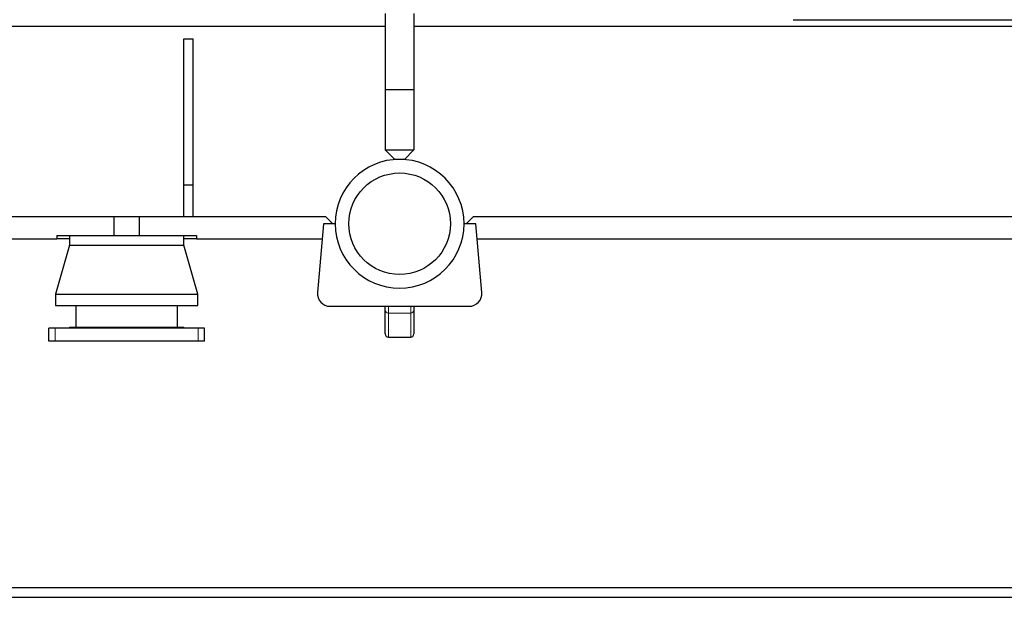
# Model space of a CAD drawing. Header units: inches. Extents: x 0 to 29700, y -16 to 21000.
# Tile 197 of 235: x 20140 to 21692, y 13749 to 14659. Entities that reach past the tile are written whole.
import ezdxf

# ---------------------------------------------------------------- set-up
doc = ezdxf.new("R2010")
doc.units = ezdxf.units.IN
doc.layers.add('1', color=7, linetype='Continuous', true_color=0xffffff)

msp = doc.modelspace()

# ---------------------------------------------------------------- linework, layer by layer
at = {"layer": '1', "color": 2, "linetype": 'Continuous', "lineweight": 25}
for p, q in [((20716.432, 14668.817), (20716.432, 14548.817)), ((20761.432, 14668.817), (20761.432, 14548.817)), ((21358.932, 14658.817), (22461.932, 14658.817)), ((18653.932, 14648.817), (20716.479, 14648.817)), ((20761.479, 14648.817), (26381.416, 14648.817)), ((20398.932, 14628.817), (20413.932, 14628.817)), ((20398.932, 14398.817), (20398.932, 14628.817)), ((20413.932, 14398.817), (20413.932, 14628.817)), ((20716.432, 14548.817), (20716.432, 14453.817)), ((20716.432, 14548.817), (20761.432, 14548.817)), ((20761.432, 14548.817), (20761.432, 14453.817)), ((20731.432, 14438.817), (20716.432, 14453.817)), ((20716.432, 14453.817), (20761.432, 14453.817)), ((20761.432, 14453.817), (20746.432, 14438.817)), ((20746.432, 14438.817), (20731.432, 14438.817)), ((20398.932, 14398.817), (20413.932, 14398.817)), ((20398.932, 14348.817), (20398.932, 14398.817)), ((20413.932, 14348.817), (20413.932, 14398.817)), ((18973.932, 14348.817), (20288.932, 14348.817)), ((20288.932, 14348.817), (20288.932, 14318.817)), ((20288.934, 14348.817), (20328.929, 14348.817)), ((20328.932, 14348.817), (20622.432, 14348.817)), ((20328.932, 14348.817), (20328.932, 14318.817)), ((20633.932, 14337.318), (20622.432, 14348.817)), ((20855.432, 14348.817), (20843.932, 14337.318)), ((20855.432, 14348.817), (22063.932, 14348.817)), ((20618.932, 14337.317), (20609.48, 14229.057)), ((20637.432, 14337.317), (20618.932, 14337.317)), ((20858.932, 14337.317), (20840.432, 14337.317)), ((20868.384, 14229.057), (20858.932, 14337.317)), ((20198.932, 14318.817), (20198.932, 14313.817)), ((20198.932, 14318.817), (20288.932, 14318.817)), ((20218.932, 14318.607), (20218.932, 14303.607)), ((20218.932, 14318.607), (20398.932, 14318.607)), ((20288.934, 14318.817), (20328.929, 14318.817)), ((20328.932, 14318.817), (20418.932, 14318.817)), ((20398.932, 14303.607), (20398.932, 14318.607)), ((20418.932, 14318.817), (20418.932, 14313.817)), ((19063.932, 14313.817), (20198.932, 14313.817)), ((20218.932, 14303.607), (20196.932, 14226.607)), ((20218.932, 14313.817), (20198.932, 14313.817)), ((20218.932, 14303.607), (20398.932, 14303.607)), ((20418.932, 14313.817), (20398.931, 14313.817)), ((20420.932, 14226.607), (20398.932, 14303.607)), ((20418.932, 14313.817), (20616.88, 14313.817)), ((20860.989, 14313.817), (21973.932, 14313.817)), ((20196.932, 14226.607), (20196.932, 14208.607)), ((20196.932, 14226.607), (20420.932, 14226.607)), ((20420.932, 14208.607), (20420.932, 14226.607)), ((20196.932, 14208.607), (20420.932, 14208.607)), ((20228.932, 14208.607), (20228.932, 14174.607)), ((20388.932, 14174.607), (20388.932, 14208.607)), ((20629.404, 14207.317), (20848.46, 14207.317)), ((20716.432, 14201.397), (20716.432, 14207.318)), ((20716.432, 14163.794), (20716.432, 14201.397)), ((20761.432, 14207.318), (20761.432, 14201.397)), ((20761.432, 14201.397), (20761.432, 14163.794)), ((20196.432, 14172.607), (20186.432, 14172.607)), ((20186.432, 14152.607), (20186.432, 14172.607)), ((20421.432, 14172.607), (20196.432, 14172.607)), ((20218.932, 14174.607), (20218.932, 14172.607)), ((20218.932, 14174.607), (20398.932, 14174.607)), ((20398.932, 14172.607), (20398.932, 14174.607)), ((20431.432, 14172.607), (20421.432, 14172.607)), ((20431.432, 14152.607), (20431.432, 14172.607)), ((20196.432, 14152.607), (20186.432, 14152.607)), ((20421.432, 14152.607), (20196.432, 14152.607)), ((20431.432, 14152.607), (20421.432, 14152.607)), ((20721.432, 14158.65), (20756.432, 14158.65)), ((27653.932, 13763.817), (18653.932, 13763.817)), ((18653.932, 13748.817), (27653.932, 13748.817))]:
    msp.add_line(p, q, dxfattribs=at)
at = {"layer": '1', "color": 110, "linetype": 'Continuous', "lineweight": 13}
for p, q in [((20721.432, 14207.317), (20721.432, 14196.487)), ((20721.432, 14196.487), (20721.432, 14158.65)), ((20756.432, 14196.487), (20721.432, 14196.487)), ((20756.432, 14196.487), (20756.432, 14207.317)), ((20756.432, 14158.65), (20756.432, 14196.487)), ((20196.432, 14152.607), (20196.432, 14172.607)), ((20421.432, 14152.607), (20421.432, 14172.607))]:
    msp.add_line(p, q, dxfattribs=at)
at = {"layer": '1', "color": 2, "linetype": 'Continuous', "lineweight": 25}
msp.add_circle((20738.932, 14337.317), 80, dxfattribs=at)
for centre, radius, start, end in [((20738.932, 14337.317), 101.5, 0, 180), ((20738.932, 14337.317), 101.5, 180, 0), ((20629.404, 14227.317), 20, 175.01029, 270), ((20848.46, 14227.317), 20, 270, 4.98971)]:
    msp.add_arc(centre, radius, start, end, dxfattribs=at)
at = {"layer": '1', "color": 110, "linetype": 'Continuous', "lineweight": 13}
for centre, start_param, end_param in [((20721.432, 14201.397), 3.14159265, 4.71238898), ((20756.432, 14201.397), 4.71238898, 6.28318531)]:
    msp.add_ellipse(centre, major_axis=(5, 0), ratio=0.98200645, start_param=start_param, end_param=end_param, dxfattribs=at)
at = {"layer": '1', "color": 2, "linetype": 'Continuous', "lineweight": 25}
for centre, major_axis, start_param, end_param in [((20721.432, 14162.832), (-3.536, 4.28), 0.78539816, 1.60897569), ((20756.432, 14162.832), (3.536, 4.28), 4.67420962, 5.49778714), ((20721.432, 14162.78), (5, 0), 3.96517018, 4.71238898), ((20756.432, 14162.78), (5, 0), 4.71238898, 5.45960778)]:
    msp.add_ellipse(centre, major_axis=major_axis, ratio=0.82601556, start_param=start_param, end_param=end_param, dxfattribs=at)

doc.saveas('drawing.dxf')
